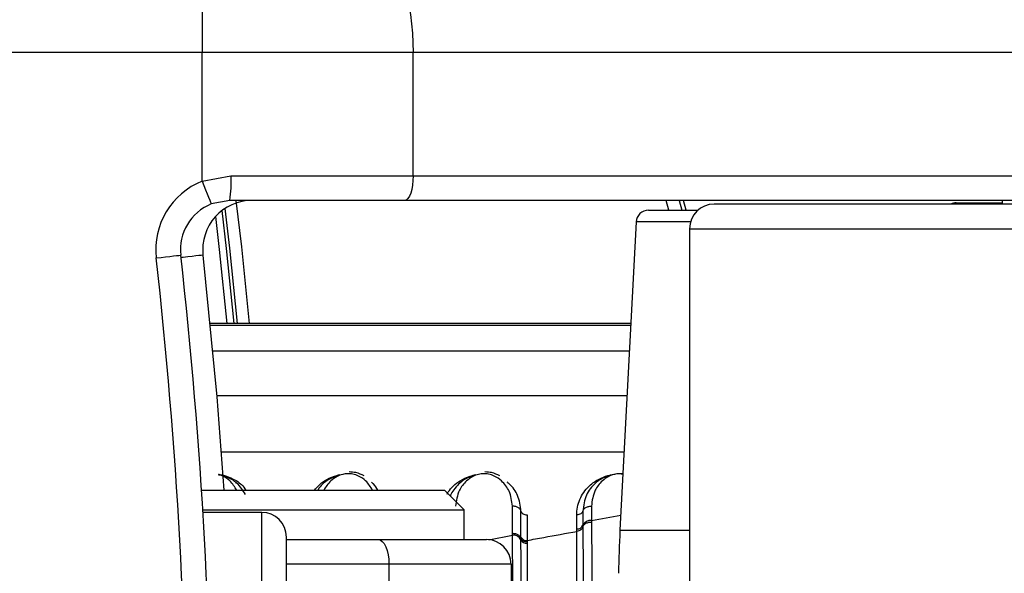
# Paper-space layout '4M DUO In Ground Anchor' of a CAD drawing. Header units: millimetres. Extents: x 20 to 26560, y 40 to 17993.
# Tile 67 of 89: x 9233 to 9313, y 13285 to 13330. Entities that reach past the tile are written whole.
import ezdxf

# ---------------------------------------------------------------- set-up
doc = ezdxf.new("R2010")
doc.units = ezdxf.units.MM
doc.layers.add('COMPONENT_GEOMETRY', color=7, linetype='Continuous')
doc.styles.add('SLDTEXTSTYLE0', font='TXT', dxfattribs={"width": 0.75})
doc.dimstyles.new('SLDDIMSTYLE0', dxfattribs={"dimtxt": 150, "dimasz": 6.604, "dimexe": 0, "dimexo": 0.0625, "dimgap": 37.5, "dimtad": 0, "dimtih": 1, "dimtoh": 1, "dimdec": 0, "dimlfac": 0.5, "dimrnd": 1e-09, "dimzin": 12, "dimdsep": 46, "dimtxsty": 'SLDTEXTSTYLE0', "dimsah": 1, "dimcen": 0.09, "dimadec": 0, "dimazin": 3, "dimtfac": 1, "dimtdec": 0, "dimtofl": 0, "dimtmove": 0, "dimatfit": 3, "dimfxl": 1, "dimfrac": 2, "dimtolj": 1, "dimtzin": 12, "dimarcsym": 0})

# ---------------------------------------------------------------- blocks, each defined once
blk = doc.blocks.new('_D_15')
at = {"layer": 'COMPONENT_GEOMETRY', "color": 7, "ltscale": 2}
for p, q in [((1221.17, 13266.972), (1221.17, 17923.099)), ((16975.751, 13266.972), (16975.751, 17923.099)), ((1221.17, 17916.749), (8876.794, 17916.749)), ((16975.751, 17916.749), (9320.127, 17916.749))]:
    blk.add_line(p, q, dxfattribs=at)
for points in [[(1221.17, 17916.749), (1227.774, 17915.733), (1227.774, 17917.765)], [(16975.751, 17916.749), (16969.147, 17917.765), (16969.147, 17915.733)]]:
    blk.add_solid(points, dxfattribs=at)
at = {"layer": 'COMPONENT_GEOMETRY', "color": 7, "ltscale": 2, "insert": (8876.794, 17991.047), "char_height": 150, "attachment_point": 1, "style": 'SLDTEXTSTYLE0'}
blk.add_mtext('7877', dxfattribs=at)

psp = doc.layouts.new('4M DUO In Ground Anchor')

# ---------------------------------------------------------------- linework, layer by layer
at = {"color": 7, "linetype": 'Continuous', "lineweight": 25, "ltscale": 2}
for p, q in [((9248.027, 13334.932), (9248.027, 13326.932)), ((9248.027, 13326.932), (9228.211, 13326.932)), ((9265.128, 13326.932), (9248.027, 13326.932)), ((9248.027, 13316.494), (9248.027, 13326.932)), ((9265.128, 13316.932), (9265.128, 13326.932)), ((9349.944, 13326.932), (9265.128, 13326.932)), ((9248.027, 13316.494), (9250.372, 13316.932)), ((9250.372, 13316.932), (9265.128, 13316.932)), ((9265.128, 13316.932), (9349.944, 13316.932)), ((9250.278, 13314.932), (9248.777, 13314.64)), ((9264.444, 13314.932), (9250.278, 13314.932)), ((9349.26, 13314.932), (9264.444, 13314.932)), ((9287.237, 13314.132), (9287.025, 13314.932)), ((9356.401, 13314.632), (9289.516, 13314.632)), ((9309.13, 13314.732), (9312.843, 13314.732)), ((9312.843, 13314.932), (9312.843, 13314.632)), ((9312.843, 13314.932), (9312.843, 13314.632)), ((9284.19, 13314.132), (9288.193, 13314.132)), ((9283.192, 13313.184), (9281.881, 13288.175)), ((9287.516, 13312.632), (9287.516, 13280.609)), ((9282.76, 13304.948), (9248.683, 13304.948)), ((9247.983, 13291.432), (9267.66, 13291.432)), ((9269.26, 13289.832), (9267.66, 13291.432)), ((9248.084, 13289.832), (9269.26, 13289.832)), ((9252.86, 13289.632), (9248.096, 13289.632)), ((9269.26, 13287.432), (9269.26, 13289.832)), ((9273.171, 13287.914), (9273.171, 13290.141)), ((9273.861, 13287.624), (9273.861, 13289.728)), ((9278.88, 13289.728), (9278.88, 13288.579)), ((9279.571, 13290.141), (9279.571, 13288.977)), ((9274.354, 13289.432), (9274.354, 13287.35)), ((9278.387, 13288.296), (9278.387, 13289.432)), ((9279.571, 13288.977), (9279.572, 13288.848)), ((9278.388, 13288.087), (9278.387, 13288.296)), ((9278.88, 13288.579), (9278.88, 13288.455)), ((9254.86, 13241.232), (9254.86, 13287.632)), ((9254.86, 13287.432), (9262.267, 13287.432)), ((9262.267, 13287.432), (9271.06, 13287.432)), ((9273.171, 13287.778), (9273.171, 13287.914)), ((9273.861, 13287.532), (9273.861, 13287.624)), ((9273.861, 13287.399), (9273.861, 13287.532)), ((9274.354, 13287.35), (9274.353, 13287.261)), ((9274.353, 13287.261), (9274.353, 13287.131)), ((9263.168, 13285.432), (9263.168, 13273.432)), ((9273.06, 13285.432), (9263.168, 13285.432)), ((9273.06, 13285.432), (9273.06, 13273.432))]:
    psp.add_line(p, q, dxfattribs=at)
at = {"color": 8, "linetype": 'Continuous', "lineweight": 25, "ltscale": 2}
for p, q in [((9285.85, 13314.132), (9285.636, 13314.932)), ((9286.672, 13314.932), (9286.884, 13314.132)), ((9287.594, 13313.184), (9283.192, 13313.184)), ((9287.516, 13312.632), (9356.879, 13312.632)), ((9282.76, 13304.947), (9248.683, 13304.947)), ((9248.697, 13304.803), (9282.752, 13304.803)), ((9282.642, 13302.694), (9248.897, 13302.694)), ((9282.453, 13299.083), (9249.215, 13299.083)), ((9282.213, 13294.508), (9249.572, 13294.508)), ((9252.86, 13239.232), (9252.86, 13289.632)), ((9279.571, 13288.977), (9281.945, 13289.392)), ((9281.881, 13288.175), (9287.516, 13288.175)), ((9271.254, 13287.393), (9273.171, 13287.778)), ((9263.168, 13285.432), (9254.86, 13285.432))]:
    psp.add_line(p, q, dxfattribs=at)
at = {"color": 7, "linetype": 'Continuous', "lineweight": 25, "ltscale": 2, "flags": 128}
for points in [[(9262.392, 13334.932), (9262.925, 13334.778), (9263.439, 13334.323), (9263.912, 13333.584), (9264.326, 13332.589), (9264.667, 13331.377), (9264.919, 13329.994), (9265.075, 13328.493), (9265.128, 13326.932)], [(9265.128, 13316.932), (9265.115, 13316.542), (9265.076, 13316.167), (9265.012, 13315.821), (9264.927, 13315.518), (9264.824, 13315.269), (9264.705, 13315.084), (9264.577, 13314.971), (9264.444, 13314.932)], [(9248.027, 13316.494), (9248.173, 13316.132), (9248.314, 13315.784), (9248.444, 13315.464), (9248.557, 13315.183), (9248.651, 13314.952), (9248.72, 13314.781), (9248.763, 13314.675), (9248.777, 13314.64)], [(9249.876, 13314.271), (9250.246, 13311.044), (9250.876, 13304.948)], [(9244.315, 13310.268), (9244.703, 13310.311), (9245.076, 13310.353), (9245.42, 13310.391), (9245.721, 13310.424), (9245.968, 13310.452), (9246.152, 13310.472), (9246.265, 13310.485), (9246.303, 13310.489)], [(9248.103, 13310.489), (9249.221, 13299.006), (9249.783, 13291.432)], [(9262.267, 13287.432), (9262.443, 13287.394), (9262.612, 13287.28), (9262.767, 13287.095), (9262.904, 13286.846), (9263.016, 13286.543), (9263.099, 13286.197), (9263.15, 13285.822), (9263.168, 13285.432)]]:
    psp.add_lwpolyline(points, dxfattribs=at)
at = {"color": 8, "linetype": 'Continuous', "lineweight": 25, "ltscale": 2, "flags": 128}
for points in [[(9251.88, 13304.948), (9251.239, 13311.154), (9250.804, 13314.932)], [(9249.115, 13313.618), (9249.418, 13310.952), (9250.039, 13304.948)], [(9250.627, 13304.948), (9249.999, 13311.017), (9249.646, 13314.107)], [(9248.103, 13310.489), (9248.065, 13310.485), (9247.952, 13310.472), (9247.768, 13310.452), (9247.521, 13310.424), (9247.22, 13310.391), (9246.876, 13310.353), (9246.503, 13310.311), (9246.325, 13310.291)]]:
    psp.add_lwpolyline(points, dxfattribs=at)
at = {"color": 7, "linetype": 'Continuous', "lineweight": 25, "ltscale": 4}
for centre, radius, start, end in [((9239.641, 13316.433), 10.743, 351.96746, 2.66111), ((9250.278, 13310.932), 6, 112.04166, 186.35649), ((9250.278, 13310.932), 4, 112.04166, 186.35649), ((9252.078, 13310.932), 4, 90, 186.35649), ((9289.516, 13312.632), 2, 90, 180), ((9309.13, 13313.732), 1, 90, 115.84193), ((9284.19, 13313.132), 1, 90, 177), ((8832.86, 13264.432), 416, 353.64351, 6.35649), ((8832.86, 13264.432), 414, 353.64351, 6.35649), ((9252.86, 13287.632), 2, 0, 90), ((9279.497, 13288.306), 0.675, 83.77659, 156.05876), ((9278.44, 13288.775), 0.482, 263.77812, 336.0571), ((9381.744, 13282.942), 100, 177, 179), ((9271.06, 13285.432), 2, 0, 90), ((9273.251, 13287.106), 0.677, 25.61701, 96.79066), ((9274.299, 13287.831), 0.484, 205.32953, 276.56254), ((9274.295, 13287.611), 0.483, 206.04023, 276.88398)]:
    psp.add_arc(centre, radius, start, end, dxfattribs=at)
at = {"color": 8, "linetype": 'Continuous', "lineweight": 25, "ltscale": 2}
for points, knots in [([(9261.838, 13291.432), (9261.678, 13291.696), (9261.413, 13292.132), (9260.804, 13292.553), (9260.282, 13292.741), (9259.828, 13292.785), (9259.378, 13292.72), (9258.892, 13292.524), (9258.314, 13292.11), (9258.052, 13291.693), (9257.887, 13291.432)], [0, 0, 0, 0, 0.211132, 0.350205, 0.437597, 0.50609, 0.574436, 0.663676, 0.78916, 1, 1, 1, 1]), ([(9282.12, 13292.742), (9282.023, 13292.755), (9281.791, 13292.785), (9281.378, 13292.717), (9280.891, 13292.525), (9280.32, 13292.104), (9279.726, 13291.319), (9279.629, 13290.581), (9279.571, 13290.141)], [0, 0, 0, 0, 0.0570268, 0.1365217, 0.2403197, 0.3862744, 0.6346678, 1, 1, 1, 1]), ([(9250.837, 13291.432), (9250.676, 13291.693), (9250.409, 13292.126), (9249.842, 13292.545), (9249.469, 13292.657), (9249.349, 13292.693)], [0, 0, 0, 0, 0.507098, 0.84127, 1, 1, 1, 1]), ([(9249.35, 13292.677), (9249.451, 13292.669), (9249.816, 13292.641), (9250.496, 13292.384), (9251.199, 13291.987), (9251.472, 13291.586), (9251.577, 13291.432)], [0, 0, 0, 0, 0.097436, 0.355757, 0.751946, 1, 1, 1, 1]), ([(9257.132, 13291.432), (9257.374, 13291.705), (9257.779, 13292.164), (9258.522, 13292.5), (9258.904, 13292.601), (9258.985, 13292.622)], [0, 0, 0, 0, 0.536905, 0.901801, 1, 1, 1, 1]), ([(9267.872, 13291.109), (9267.905, 13291.168), (9268.139, 13291.584), (9268.726, 13292.119), (9269.521, 13292.501), (9269.904, 13292.601), (9269.985, 13292.622)], [0, 0, 0, 0, 0.087962, 0.617142, 0.918815, 1, 1, 1, 1])]:
    psp.add_open_spline(points, degree=3, knots=knots, dxfattribs=at)
at = {"color": 7, "linetype": 'Continuous', "lineweight": 25, "ltscale": 2}
for points, knots in [([(9261.157, 13292.585), (9260.942, 13292.692), (9260.572, 13292.876), (9260.131, 13292.899), (9259.948, 13292.909)], [0, 0, 0, 0, 0.582959, 1, 1, 1, 1]), ([(9273.171, 13290.141), (9273.118, 13290.556), (9273.025, 13291.296), (9272.429, 13292.108), (9271.806, 13292.553), (9271.282, 13292.741), (9270.828, 13292.785), (9270.378, 13292.72), (9269.891, 13292.524), (9269.32, 13292.104), (9268.726, 13291.318), (9268.629, 13290.58), (9268.571, 13290.141)], [0, 0, 0, 0, 0.181547, 0.323795, 0.40885, 0.462295, 0.504186, 0.545984, 0.60056, 0.677304, 0.807909, 1, 1, 1, 1]), ([(9272.157, 13292.585), (9271.942, 13292.692), (9271.572, 13292.876), (9271.131, 13292.899), (9270.948, 13292.909)], [0, 0, 0, 0, 0.582959, 1, 1, 1, 1]), ([(9282.119, 13292.722), (9282.035, 13292.733), (9281.744, 13292.773), (9281.222, 13292.695), (9280.519, 13292.465), (9279.736, 13291.931), (9279.041, 13291.004), (9278.937, 13290.174), (9278.88, 13289.728)], [0, 0, 0, 0, 0.041511, 0.143393, 0.250153, 0.424353, 0.689718, 1, 1, 1, 1]), ([(9251.541, 13291.087), (9251.339, 13291.413), (9250.999, 13291.96), (9250.208, 13292.456), (9249.661, 13292.671), (9249.396, 13292.695), (9249.349, 13292.699)], [0, 0, 0, 0, 0.45692, 0.767865, 0.959152, 1, 1, 1, 1]), ([(9259.165, 13292.664), (9259.099, 13292.646), (9258.777, 13292.56), (9258.086, 13292.216), (9257.601, 13291.776), (9257.411, 13291.443), (9257.405, 13291.432)], [0, 0, 0, 0, 0.081368, 0.395281, 0.980218, 1, 1, 1, 1]), ([(9262.273, 13291.432), (9262.17, 13291.608), (9262.033, 13291.844), (9261.801, 13292.036), (9261.742, 13292.085)], [0, 0, 0, 0, 0.746063, 1, 1, 1, 1]), ([(9270.165, 13292.664), (9270.099, 13292.646), (9269.777, 13292.56), (9269.073, 13292.22), (9268.538, 13291.635), (9268.193, 13291.157), (9268.155, 13290.968), (9268.15, 13290.943)], [0, 0, 0, 0, 0.0629713, 0.3059086, 0.7585976, 0.9684594, 1, 1, 1, 1]), ([(9273.861, 13289.728), (9273.807, 13290.161), (9273.709, 13290.96), (9273.172, 13291.717), (9272.8, 13292.036), (9272.742, 13292.085)], [0, 0, 0, 0, 0.500681, 0.922782, 1, 1, 1, 1]), ([(9278.387, 13289.432), (9278.388, 13289.48), (9278.395, 13289.962), (9278.619, 13290.834), (9279.325, 13291.814), (9280.23, 13292.376), (9280.841, 13292.621), (9281.127, 13292.649), (9281.149, 13292.651)], [0, 0, 0, 0, 0.034089, 0.34599, 0.646828, 0.854085, 0.988685, 1, 1, 1, 1]), ([(9273.861, 13289.728), (9273.849, 13289.764), (9273.815, 13289.863), (9273.678, 13290.004), (9273.446, 13290.119), (9273.262, 13290.134), (9273.171, 13290.141)], [0, 0, 0, 0, 0.161098, 0.440715, 0.720359, 1, 1, 1, 1]), ([(9273.861, 13289.728), (9273.876, 13289.687), (9273.908, 13289.607), (9274.025, 13289.511), (9274.178, 13289.445), (9274.295, 13289.436), (9274.354, 13289.432)], [0, 0, 0, 0, 0.249989, 0.49997, 0.74997, 1, 1, 1, 1]), ([(9278.88, 13289.728), (9278.865, 13289.687), (9278.833, 13289.607), (9278.716, 13289.511), (9278.563, 13289.445), (9278.446, 13289.436), (9278.387, 13289.432)], [0, 0, 0, 0, 0.249995, 0.49998, 0.749986, 1, 1, 1, 1]), ([(9278.88, 13289.728), (9278.893, 13289.764), (9278.926, 13289.863), (9279.064, 13290.004), (9279.296, 13290.119), (9279.479, 13290.134), (9279.571, 13290.141)], [0, 0, 0, 0, 0.161103, 0.440723, 0.720357, 1, 1, 1, 1]), ([(9278.88, 13288.455), (9278.893, 13288.489), (9278.926, 13288.584), (9279.064, 13288.718), (9279.296, 13288.827), (9279.48, 13288.841), (9279.572, 13288.848)], [0, 0, 0, 0, 0.161019, 0.440664, 0.720348, 1, 1, 1, 1]), ([(9279.572, 13288.848), (9279.582, 13287.786), (9279.597, 13286.172), (9279.626, 13282.485), (9279.642, 13279.765), (9279.655, 13277.747)], [0, 0, 0, 0, 0.331864, 0.504238, 1, 1, 1, 1]), ([(9274.354, 13287.35), (9274.806, 13287.434), (9276.15, 13287.685), (9277.495, 13287.926), (9278.388, 13288.087)], [0, 0, 0, 0, 0.336526, 1, 1, 1, 1]), ([(9278.88, 13288.454), (9278.865, 13288.409), (9278.834, 13288.317), (9278.716, 13288.204), (9278.563, 13288.12), (9278.446, 13288.098), (9278.388, 13288.087)], [0, 0, 0, 0, 0.250065, 0.500102, 0.750047, 1, 1, 1, 1]), ([(9278.389, 13277.683), (9278.389, 13277.83), (9278.389, 13279.748), (9278.388, 13282.42), (9278.388, 13285.545), (9278.388, 13287.109), (9278.388, 13287.954), (9278.388, 13288.087)], [0, 0, 0, 0, 0.038421, 0.501137, 0.704053, 0.953619, 1, 1, 1, 1]), ([(9278.88, 13288.454), (9278.881, 13288.29), (9278.885, 13287.397), (9278.891, 13285.76), (9278.903, 13282.426), (9278.911, 13279.671), (9278.916, 13277.711)], [0, 0, 0, 0, 0.055682, 0.303135, 0.504229, 1, 1, 1, 1]), ([(9273.861, 13287.532), (9273.849, 13287.565), (9273.815, 13287.657), (9273.678, 13287.787), (9273.446, 13287.893), (9273.262, 13287.907), (9273.171, 13287.914)], [0, 0, 0, 0, 0.16123, 0.440804, 0.72041, 1, 1, 1, 1]), ([(9273.26, 13277.083), (9273.258, 13277.361), (9273.249, 13278.643), (9273.235, 13280.607), (9273.218, 13282.703), (9273.197, 13285.098), (9273.182, 13286.641), (9273.171, 13287.778)], [0, 0, 0, 0, 0.07106, 0.328707, 0.508595, 0.637827, 1, 1, 1, 1]), ([(9273.861, 13287.532), (9273.876, 13287.495), (9273.908, 13287.421), (9274.025, 13287.333), (9274.178, 13287.273), (9274.295, 13287.265), (9274.353, 13287.261)], [0, 0, 0, 0, 0.2499739, 0.4999919, 0.7499957, 1, 1, 1, 1]), ([(9273.897, 13277.101), (9273.896, 13277.295), (9273.891, 13279.188), (9273.883, 13281.846), (9273.871, 13285.07), (9273.865, 13286.553), (9273.861, 13287.399)], [0, 0, 0, 0, 0.051672, 0.505068, 0.717512, 1, 1, 1, 1]), ([(9274.353, 13287.131), (9274.353, 13287.072), (9274.353, 13286.276), (9274.353, 13284.77), (9274.353, 13281.542), (9274.352, 13278.919), (9274.352, 13277.074)], [0, 0, 0, 0, 0.021195, 0.282969, 0.495587, 1, 1, 1, 1])]:
    psp.add_open_spline(points, degree=3, knots=knots, dxfattribs=at)

# ---------------------------------------------------------------- dimensions: what is measured, and where the dimension line sits
at = {"layer": 'COMPONENT_GEOMETRY', "color": 7, "ltscale": 2}
dim = psp.add_linear_dim(base=(16975.751, 17916.749), p1=(1221.17, 13264.432), p2=(16975.751, 13264.432), angle=0, dimstyle='SLDDIMSTYLE0', dxfattribs=at)
dim.commit()
dim.dimension.update_dxf_attribs({"geometry": '_D_15', "text_midpoint": (9098.46, 17916.749), "dimtype": 160})

doc.saveas('drawing.dxf')
